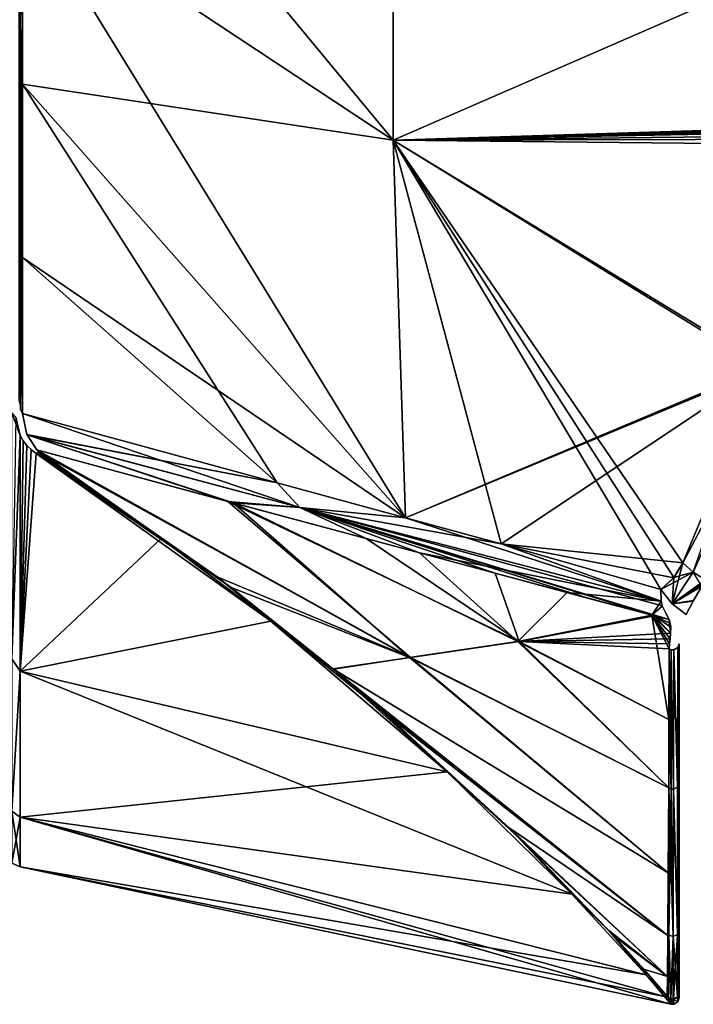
# Model space of a CAD drawing. Header units: millimetres. Extents: x -229 to 223, y -44 to 475.
# Tile 21 of 81: x -212 to -180, y 257 to 303. Entities that reach past the tile are written whole.
import ezdxf

# ---------------------------------------------------------------- set-up
doc = ezdxf.new("R2010")
doc.units = ezdxf.units.MM
doc.header["$LTSCALE"] = 52.148148
for name, color, linetype in [('255', 7, 'CONTINUOUS'), ('256', 7, 'CONTINUOUS'), ('290', 7, 'CONTINUOUS'), ('292', 7, 'CONTINUOUS'), ('293', 7, 'CONTINUOUS'), ('294', 7, 'CONTINUOUS'), ('295', 7, 'CONTINUOUS'), ('323', 7, 'CONTINUOUS'), ('325', 7, 'CONTINUOUS'), ('326', 7, 'CONTINUOUS'), ('327', 7, 'CONTINUOUS'), ('328', 7, 'CONTINUOUS'), ('329', 7, 'CONTINUOUS'), ('330', 7, 'CONTINUOUS'), ('331', 7, 'CONTINUOUS'), ('332', 7, 'CONTINUOUS'), ('333', 7, 'CONTINUOUS'), ('334', 7, 'CONTINUOUS'), ('336', 7, 'CONTINUOUS'), ('337', 7, 'CONTINUOUS'), ('338', 7, 'CONTINUOUS'), ('349', 7, 'CONTINUOUS'), ('353', 7, 'CONTINUOUS'), ('354', 7, 'CONTINUOUS')]:
    doc.layers.add(name, color=color, linetype=linetype)

msp = doc.modelspace()

# ---------------------------------------------------------------- linework, layer by layer
at = {"layer": '255', "linetype": 'Continuous'}
for points in [[(-194.355, 297.415, 106.408), (-194.355, 317.155, 115.775), (-211.672, 318.327, 88.052), (-194.355, 297.415, 106.408)], [(-211.672, 308.87, 82.919), (-194.355, 297.415, 106.408), (-211.672, 318.327, 88.052), (-211.672, 308.87, 82.919)], [(-194.355, 297.415, 106.408), (-176.317, 305.277, 132.651), (-194.355, 317.155, 115.775), (-194.355, 297.415, 106.408)], [(-211.672, 300.038, 76.775), (-194.355, 297.415, 106.408), (-211.672, 308.87, 82.919), (-211.672, 300.038, 76.775)], [(-173.401, 298.075, 132.514), (-176.317, 305.277, 132.651), (-194.355, 297.415, 106.408), (-173.401, 298.075, 132.514)], [(-193.779, 279.792, 94.8), (-194.355, 297.415, 106.408), (-211.672, 300.038, 76.775), (-193.779, 279.792, 94.8)], [(-211.672, 291.936, 69.693), (-193.779, 279.792, 94.8), (-211.672, 300.038, 76.775), (-211.672, 291.936, 69.693)], [(-173.385, 298.038, 132.513), (-173.401, 298.075, 132.514), (-194.355, 297.415, 106.408), (-173.385, 298.038, 132.513)], [(-173.37, 298.001, 132.512), (-173.385, 298.038, 132.513), (-194.355, 297.415, 106.408), (-173.37, 298.001, 132.512)], [(-173.333, 297.913, 132.509), (-173.37, 298.001, 132.512), (-194.355, 297.415, 106.408), (-173.333, 297.913, 132.509)], [(-173.296, 297.826, 132.506), (-173.333, 297.913, 132.509), (-194.355, 297.415, 106.408), (-173.296, 297.826, 132.506)], [(-173.231, 297.641, 132.486), (-173.296, 297.826, 132.506), (-194.355, 297.415, 106.408), (-173.231, 297.641, 132.486)], [(-173.198, 297.473, 132.441), (-173.231, 297.641, 132.486), (-194.355, 297.415, 106.408), (-173.198, 297.473, 132.441)], [(-173.221, 297.197, 132.286), (-173.198, 297.473, 132.441), (-194.355, 297.415, 106.408), (-173.221, 297.197, 132.286)], [(-177, 286.857, 122.68), (-173.221, 297.197, 132.286), (-194.355, 297.415, 106.408), (-177, 286.857, 122.68)], [(-193.779, 279.792, 94.8), (-177, 286.857, 122.68), (-194.355, 297.415, 106.408), (-193.779, 279.792, 94.8)], [(-199.77, 281.423, 85.624), (-193.779, 279.792, 94.8), (-211.672, 291.936, 69.693), (-199.77, 281.423, 85.624)], [(-211.672, 284.665, 61.762), (-199.77, 281.423, 85.624), (-211.672, 291.936, 69.693), (-211.672, 284.665, 61.762)], [(-177.041, 286.751, 122.569), (-177, 286.857, 122.68), (-193.779, 279.792, 94.8), (-177.041, 286.751, 122.569)], [(-189.319, 278.573, 100.84), (-177.041, 286.751, 122.569), (-193.779, 279.792, 94.8), (-189.319, 278.573, 100.84)], [(-180.83, 277.693, 111.975), (-177.041, 286.751, 122.569), (-189.319, 278.573, 100.84), (-180.83, 277.693, 111.975)], [(-181.256, 276.995, 110.907), (-180.83, 277.693, 111.975), (-189.319, 278.573, 100.84), (-181.256, 276.995, 110.907)], [(-181.848, 276.444, 109.715), (-181.256, 276.995, 110.907), (-189.319, 278.573, 100.84), (-181.848, 276.444, 109.715)]]:
    msp.add_3dface(points, dxfattribs=at)
at = {"layer": '256', "linetype": 'Continuous'}
for points in [[(-211.672, 308.87, -82.919), (-211.672, 318.327, -88.052), (-194.355, 297.415, -106.408), (-211.672, 308.87, -82.919)], [(-194.355, 297.415, -106.408), (-211.672, 318.327, -88.052), (-194.355, 317.155, -115.775), (-194.355, 297.415, -106.408)], [(-194.355, 297.415, -106.408), (-194.355, 317.155, -115.775), (-173.221, 297.197, -132.286), (-194.355, 297.415, -106.408)], [(-173.221, 297.197, -132.286), (-194.355, 317.155, -115.775), (-173.198, 297.479, -132.443), (-173.221, 297.197, -132.286)], [(-173.198, 297.479, -132.443), (-194.355, 317.155, -115.775), (-173.232, 297.646, -132.487), (-173.198, 297.479, -132.443)], [(-173.232, 297.646, -132.487), (-194.355, 317.155, -115.775), (-173.296, 297.826, -132.506), (-173.232, 297.646, -132.487)], [(-173.296, 297.826, -132.506), (-194.355, 317.155, -115.775), (-173.333, 297.913, -132.509), (-173.296, 297.826, -132.506)], [(-173.333, 297.913, -132.509), (-194.355, 317.155, -115.775), (-173.37, 298.001, -132.512), (-173.333, 297.913, -132.509)], [(-173.37, 298.001, -132.512), (-194.355, 317.155, -115.775), (-173.385, 298.038, -132.513), (-173.37, 298.001, -132.512)], [(-173.385, 298.038, -132.513), (-194.355, 317.155, -115.775), (-173.401, 298.075, -132.514), (-173.385, 298.038, -132.513)], [(-173.401, 298.075, -132.514), (-194.355, 317.155, -115.775), (-176.317, 305.277, -132.651), (-173.401, 298.075, -132.514)], [(-211.672, 300.038, -76.775), (-211.672, 308.87, -82.919), (-193.779, 279.792, -94.8), (-211.672, 300.038, -76.775)], [(-193.779, 279.792, -94.8), (-211.672, 308.87, -82.919), (-194.355, 297.415, -106.408), (-193.779, 279.792, -94.8)], [(-211.672, 291.936, -69.693), (-211.672, 300.038, -76.775), (-199.77, 281.423, -85.624), (-211.672, 291.936, -69.693)], [(-199.77, 281.423, -85.624), (-211.672, 300.038, -76.775), (-193.779, 279.792, -94.8), (-199.77, 281.423, -85.624)], [(-193.779, 279.792, -94.8), (-194.355, 297.415, -106.408), (-189.318, 278.573, -100.84), (-193.779, 279.792, -94.8)], [(-181.848, 276.444, -109.715), (-194.355, 297.415, -106.408), (-181.253, 276.999, -110.915), (-181.848, 276.444, -109.715)], [(-194.355, 297.415, -106.408), (-181.848, 276.444, -109.715), (-189.318, 278.573, -100.84), (-194.355, 297.415, -106.408)], [(-181.253, 276.999, -110.915), (-194.355, 297.415, -106.408), (-180.83, 277.693, -111.975), (-181.253, 276.999, -110.915)], [(-180.83, 277.693, -111.975), (-194.355, 297.415, -106.408), (-177.04, 286.752, -122.57), (-180.83, 277.693, -111.975)], [(-177.04, 286.752, -122.57), (-194.355, 297.415, -106.408), (-177, 286.857, -122.68), (-177.04, 286.752, -122.57)], [(-177, 286.857, -122.68), (-194.355, 297.415, -106.408), (-173.221, 297.197, -132.286), (-177, 286.857, -122.68)], [(-211.672, 284.665, -61.762), (-211.672, 291.936, -69.693), (-199.77, 281.423, -85.624), (-211.672, 284.665, -61.762)]]:
    msp.add_3dface(points, dxfattribs=at)
at = {"layer": '290', "linetype": 'Continuous'}
for points in [[(-180.83, 277.693, -111.975), (-177.04, 286.752, -122.57), (-176.262, 286.302, -122.94), (-180.83, 277.693, -111.975)], [(-180.83, 277.693, -111.975), (-176.262, 286.302, -122.94), (-180.338, 277.25, -112.142), (-180.83, 277.693, -111.975)], [(-180.338, 277.25, -112.142), (-176.262, 286.302, -122.94), (-179.762, 276.894, -112.213), (-180.338, 277.25, -112.142)]]:
    msp.add_3dface(points, dxfattribs=at)
at = {"layer": '292', "linetype": 'Continuous'}
for points in [[(-181.253, 276.999, -110.915), (-180.83, 277.693, -111.975), (-180.338, 277.25, -112.142), (-181.253, 276.999, -110.915)], [(-181.848, 276.444, -109.715), (-181.253, 276.999, -110.915), (-180.338, 277.25, -112.142), (-181.848, 276.444, -109.715)], [(-181.848, 276.444, -109.715), (-180.338, 277.25, -112.142), (-181.326, 275.78, -109.681), (-181.848, 276.444, -109.715)], [(-180.338, 277.25, -112.142), (-179.762, 276.894, -112.213), (-181.326, 275.78, -109.681), (-180.338, 277.25, -112.142)], [(-179.762, 276.894, -112.213), (-179.848, 276.745, -112.003), (-181.326, 275.78, -109.681), (-179.762, 276.894, -112.213)], [(-179.848, 276.745, -112.003), (-179.935, 276.599, -111.79), (-181.326, 275.78, -109.681), (-179.848, 276.745, -112.003)], [(-181.326, 275.78, -109.681), (-179.935, 276.599, -111.79), (-180.345, 275.892, -110.667), (-181.326, 275.78, -109.681)], [(-180.675, 275.27, -109.521), (-181.326, 275.78, -109.681), (-180.345, 275.892, -110.667), (-180.675, 275.27, -109.521)]]:
    msp.add_3dface(points, dxfattribs=at)
at = {"layer": '293', "linetype": 'Continuous'}
for points in [[(-201.832, 280.49, -78.79), (-193.587, 273.268, -68.241), (-210.996, 282.958, -58.881), (-201.832, 280.49, -78.79)], [(-210.996, 282.958, -58.881), (-193.587, 273.268, -68.241), (-201.93, 276.54, -52.597), (-210.996, 282.958, -58.881)], [(-210.941, 282.898, -58.642), (-210.996, 282.958, -58.881), (-201.93, 276.54, -52.597), (-210.941, 282.898, -58.642)], [(-210.886, 282.837, -58.404), (-210.941, 282.898, -58.642), (-201.93, 276.54, -52.597), (-210.886, 282.837, -58.404)], [(-188.542, 274.01, -87.904), (-193.587, 273.268, -68.241), (-201.832, 280.49, -78.79), (-188.542, 274.01, -87.904)], [(-193.128, 278.149, -92.976), (-188.542, 274.01, -87.904), (-201.832, 280.49, -78.79), (-193.128, 278.149, -92.976)], [(-186.227, 276.3, -102.323), (-188.542, 274.01, -87.904), (-193.128, 278.149, -92.976), (-186.227, 276.3, -102.323)], [(-193.587, 273.268, -68.241), (-197.143, 272.722, -48.106), (-201.93, 276.54, -52.597), (-193.587, 273.268, -68.241)], [(-182.277, 275.253, -107.196), (-188.542, 274.01, -87.904), (-186.227, 276.3, -102.323), (-182.277, 275.253, -107.196)], [(-188.542, 274.01, -87.904), (-182.277, 275.253, -107.196), (-181.479, 270.375, -93.315), (-188.542, 274.01, -87.904)], [(-181.458, 273.911, -104.82), (-181.473, 273.679, -104.076), (-182.277, 275.253, -107.196), (-181.458, 273.911, -104.82)], [(-182.277, 275.253, -107.196), (-181.473, 273.679, -104.076), (-181.479, 270.375, -93.315), (-182.277, 275.253, -107.196)], [(-181.415, 274.134, -105.592), (-181.458, 273.911, -104.82), (-182.277, 275.253, -107.196), (-181.415, 274.134, -105.592)], [(-181.407, 274.411, -106.446), (-181.415, 274.134, -105.592), (-182.277, 275.253, -107.196), (-181.407, 274.411, -106.446)], [(-181.463, 275.045, -108.224), (-181.407, 274.411, -106.446), (-182.277, 275.253, -107.196), (-181.463, 275.045, -108.224)], [(-181.396, 274.678, -107.268), (-181.407, 274.411, -106.446), (-181.463, 275.045, -108.224), (-181.396, 274.678, -107.268)], [(-181.412, 274.863, -107.786), (-181.396, 274.678, -107.268), (-181.463, 275.045, -108.224), (-181.412, 274.863, -107.786)], [(-193.587, 273.268, -68.241), (-188.542, 274.01, -87.904), (-181.483, 267.18, -81.421), (-193.587, 273.268, -68.241)], [(-181.483, 267.18, -81.421), (-188.542, 274.01, -87.904), (-181.479, 270.375, -93.315), (-181.483, 267.18, -81.421)], [(-197.143, 272.722, -48.106), (-193.587, 273.268, -68.241), (-181.52, 263.225, -63.258), (-197.143, 272.722, -48.106)], [(-181.52, 263.225, -63.258), (-193.587, 273.268, -68.241), (-181.483, 267.18, -81.421), (-181.52, 263.225, -63.258)], [(-194.638, 270.582, -45.179), (-197.143, 272.722, -48.106), (-181.525, 260.29, -45.097), (-194.638, 270.582, -45.179)], [(-181.525, 260.29, -45.097), (-197.143, 272.722, -48.106), (-181.52, 263.225, -63.258), (-181.525, 260.29, -45.097)], [(-188.311, 264.69, -34.926), (-194.638, 270.582, -45.179), (-181.545, 258.384, -27.008), (-188.311, 264.69, -34.926)], [(-181.545, 258.384, -27.008), (-194.638, 270.582, -45.179), (-181.525, 260.29, -45.097), (-181.545, 258.384, -27.008)], [(-184.027, 260.243, -23.189), (-188.311, 264.69, -34.926), (-181.545, 258.384, -27.008), (-184.027, 260.243, -23.189)], [(-181.563, 257.459, -9.051), (-184.027, 260.243, -23.189), (-181.545, 258.384, -27.008), (-181.563, 257.459, -9.051)]]:
    msp.add_3dface(points, dxfattribs=at)
at = {"layer": '294', "linetype": 'Continuous'}
for points in [[(-181.473, 273.679, -104.076), (-181.483, 267.18, -81.421), (-181.479, 270.375, -93.315), (-181.473, 273.679, -104.076)], [(-181.483, 267.18, -81.421), (-181.473, 273.679, -104.076), (-181.376, 267.128, -81.434), (-181.483, 267.18, -81.421)], [(-181.376, 267.128, -81.434), (-181.473, 273.679, -104.076), (-181.366, 273.633, -104.091), (-181.376, 267.128, -81.434)], [(-181.26, 267.121, -81.436), (-181.376, 267.128, -81.434), (-181.366, 273.633, -104.091), (-181.26, 267.121, -81.436)], [(-181.252, 273.63, -104.092), (-181.26, 267.121, -81.436), (-181.366, 273.633, -104.091), (-181.252, 273.63, -104.092)], [(-181.07, 267.223, -81.411), (-181.26, 267.121, -81.436), (-181.252, 273.63, -104.092), (-181.07, 267.223, -81.411)], [(-181.068, 273.73, -104.059), (-181.07, 267.223, -81.411), (-181.252, 273.63, -104.092), (-181.068, 273.73, -104.059)], [(-181, 270.459, -92.74), (-181.07, 267.223, -81.411), (-181.068, 273.73, -104.059), (-181, 270.459, -92.74)], [(-181, 273.911, -104), (-181, 270.459, -92.74), (-181.068, 273.73, -104.059), (-181, 273.911, -104)], [(-181, 267.411, -81.364), (-181.07, 267.223, -81.411), (-181, 270.459, -92.74), (-181, 267.411, -81.364)]]:
    msp.add_3dface(points, dxfattribs=at)
at = {"layer": '295', "linetype": 'Continuous'}
for points in [[(-181.483, 267.18, -81.421), (-181.376, 267.128, -81.434), (-181.488, 260.312, -45.498), (-181.483, 267.18, -81.421)], [(-181.376, 267.128, -81.434), (-181.278, 260.247, -45.506), (-181.488, 260.312, -45.498), (-181.376, 267.128, -81.434)], [(-181.376, 267.128, -81.434), (-181.26, 267.121, -81.436), (-181.278, 260.247, -45.506), (-181.376, 267.128, -81.434)], [(-181.26, 267.121, -81.436), (-181.08, 260.341, -45.494), (-181.278, 260.247, -45.506), (-181.26, 267.121, -81.436)], [(-181.26, 267.121, -81.436), (-181.07, 267.223, -81.411), (-181.08, 260.341, -45.494), (-181.26, 267.121, -81.436)], [(-181.07, 267.223, -81.411), (-181, 267.411, -81.364), (-181.08, 260.341, -45.494), (-181.07, 267.223, -81.411)], [(-181, 267.411, -81.364), (-181, 260.544, -45.466), (-181.08, 260.341, -45.494), (-181, 267.411, -81.364)], [(-181.393, 257.345, -9.041), (-181.494, 257.401, -9.04), (-181.488, 260.312, -45.498), (-181.393, 257.345, -9.041)], [(-181.278, 260.247, -45.506), (-181.393, 257.345, -9.041), (-181.488, 260.312, -45.498), (-181.278, 260.247, -45.506)], [(-181.281, 257.331, -9.041), (-181.393, 257.345, -9.041), (-181.278, 260.247, -45.506), (-181.281, 257.331, -9.041)], [(-181.082, 257.423, -9.039), (-181.281, 257.331, -9.041), (-181.278, 260.247, -45.506), (-181.082, 257.423, -9.039)], [(-181.08, 260.341, -45.494), (-181.082, 257.423, -9.039), (-181.278, 260.247, -45.506), (-181.08, 260.341, -45.494)], [(-181, 257.631, -9.034), (-181.082, 257.423, -9.039), (-181, 260.544, -45.466), (-181, 257.631, -9.034)], [(-181, 260.544, -45.466), (-181.082, 257.423, -9.039), (-181.08, 260.341, -45.494), (-181, 260.544, -45.466)]]:
    msp.add_3dface(points, dxfattribs=at)
at = {"layer": '323', "linetype": 'Continuous'}
msp.add_3dface([(-177.041, 286.751, 122.569), (-180.83, 277.693, 111.975), (-180.338, 277.25, 112.142), (-177.041, 286.751, 122.569)], dxfattribs=at)
at = {"layer": '325', "linetype": 'Continuous'}
for points in [[(-180.83, 277.693, 111.975), (-181.256, 276.995, 110.907), (-181.326, 275.78, 109.681), (-180.83, 277.693, 111.975)], [(-180.338, 277.25, 112.142), (-180.83, 277.693, 111.975), (-181.326, 275.78, 109.681), (-180.338, 277.25, 112.142)], [(-179.935, 276.599, 111.79), (-180.338, 277.25, 112.142), (-181.326, 275.78, 109.681), (-179.935, 276.599, 111.79)], [(-181.256, 276.995, 110.907), (-181.848, 276.444, 109.715), (-181.326, 275.78, 109.681), (-181.256, 276.995, 110.907)], [(-180.327, 275.924, 110.722), (-179.935, 276.599, 111.79), (-181.326, 275.78, 109.681), (-180.327, 275.924, 110.722)], [(-180.675, 275.27, 109.521), (-180.327, 275.924, 110.722), (-181.326, 275.78, 109.681), (-180.675, 275.27, 109.521)]]:
    msp.add_3dface(points, dxfattribs=at)
at = {"layer": '326', "linetype": 'Continuous'}
for points in [[(-210.941, 282.898, 58.642), (-193.549, 273.273, 68.412), (-210.996, 282.958, 58.881), (-210.941, 282.898, 58.642)], [(-210.996, 282.958, 58.881), (-193.549, 273.273, 68.412), (-202.076, 280.556, 78.339), (-210.996, 282.958, 58.881)], [(-210.886, 282.837, 58.404), (-193.549, 273.273, 68.412), (-210.941, 282.898, 58.642), (-210.886, 282.837, 58.404)], [(-202.575, 277.029, 53.115), (-193.549, 273.273, 68.412), (-210.886, 282.837, 58.404), (-202.575, 277.029, 53.115)], [(-193.549, 273.273, 68.412), (-188.477, 274.021, 88.127), (-202.076, 280.556, 78.339), (-193.549, 273.273, 68.412)], [(-202.076, 280.556, 78.339), (-188.477, 274.021, 88.127), (-195.622, 278.819, 89.233), (-202.076, 280.556, 78.339)], [(-195.622, 278.819, 89.233), (-188.477, 274.021, 88.127), (-189.599, 277.202, 97.921), (-195.622, 278.819, 89.233)], [(-188.477, 274.021, 88.127), (-182.148, 275.22, 107.357), (-189.599, 277.202, 97.921), (-188.477, 274.021, 88.127)], [(-189.599, 277.202, 97.921), (-182.148, 275.22, 107.357), (-185.222, 276.031, 103.578), (-189.599, 277.202, 97.921)], [(-197.167, 272.741, 48.126), (-193.549, 273.273, 68.412), (-202.575, 277.029, 53.115), (-197.167, 272.741, 48.126)], [(-182.148, 275.22, 107.357), (-188.477, 274.021, 88.127), (-181.407, 274.411, 106.446), (-182.148, 275.22, 107.357)], [(-181.463, 275.045, 108.224), (-182.148, 275.22, 107.357), (-181.411, 274.86, 107.778), (-181.463, 275.045, 108.224)], [(-181.411, 274.86, 107.778), (-182.148, 275.22, 107.357), (-181.396, 274.678, 107.268), (-181.411, 274.86, 107.778)], [(-181.396, 274.678, 107.268), (-182.148, 275.22, 107.357), (-181.407, 274.411, 106.446), (-181.396, 274.678, 107.268)], [(-188.477, 274.021, 88.127), (-181.415, 274.134, 105.592), (-181.407, 274.411, 106.446), (-188.477, 274.021, 88.127)], [(-193.549, 273.273, 68.412), (-181.483, 267.18, 81.421), (-188.477, 274.021, 88.127), (-193.549, 273.273, 68.412)], [(-181.458, 273.911, 104.82), (-181.415, 274.134, 105.592), (-188.477, 274.021, 88.127), (-181.458, 273.911, 104.82)], [(-181.473, 273.679, 104.076), (-181.458, 273.911, 104.82), (-188.477, 274.021, 88.127), (-181.473, 273.679, 104.076)], [(-181.479, 270.375, 93.315), (-181.473, 273.679, 104.076), (-188.477, 274.021, 88.127), (-181.479, 270.375, 93.315)], [(-181.483, 267.18, 81.421), (-181.479, 270.375, 93.315), (-188.477, 274.021, 88.127), (-181.483, 267.18, 81.421)], [(-197.167, 272.741, 48.126), (-181.52, 263.225, 63.258), (-193.549, 273.273, 68.412), (-197.167, 272.741, 48.126)], [(-181.52, 263.225, 63.258), (-181.483, 267.18, 81.421), (-193.549, 273.273, 68.412), (-181.52, 263.225, 63.258)], [(-181.525, 260.29, 45.097), (-181.52, 263.225, 63.258), (-197.167, 272.741, 48.126), (-181.525, 260.29, 45.097)], [(-195.433, 271.273, 46.167), (-181.525, 260.29, 45.097), (-197.167, 272.741, 48.126), (-195.433, 271.273, 46.167)], [(-188.945, 265.314, 36.214), (-181.525, 260.29, 45.097), (-195.433, 271.273, 46.167), (-188.945, 265.314, 36.214)], [(-181.545, 258.384, 27.008), (-181.525, 260.29, 45.097), (-188.945, 265.314, 36.214), (-181.545, 258.384, 27.008)], [(-184.287, 260.525, 24.142), (-181.545, 258.384, 27.008), (-188.945, 265.314, 36.214), (-184.287, 260.525, 24.142)], [(-182.657, 258.721, 17.066), (-181.545, 258.384, 27.008), (-184.287, 260.525, 24.142), (-182.657, 258.721, 17.066)], [(-181.563, 257.459, 9.051), (-181.545, 258.384, 27.008), (-182.657, 258.721, 17.066), (-181.563, 257.459, 9.051)]]:
    msp.add_3dface(points, dxfattribs=at)
at = {"layer": '327', "linetype": 'Continuous'}
for points in [[(-181.473, 273.679, 104.076), (-181.479, 270.375, 93.315), (-181.376, 267.129, 81.434), (-181.473, 273.679, 104.076)], [(-181.366, 273.633, 104.091), (-181.473, 273.679, 104.076), (-181.376, 267.129, 81.434), (-181.366, 273.633, 104.091)], [(-181.26, 267.122, 81.436), (-181.366, 273.633, 104.091), (-181.376, 267.129, 81.434), (-181.26, 267.122, 81.436)], [(-181.252, 273.63, 104.092), (-181.366, 273.633, 104.091), (-181.26, 267.122, 81.436), (-181.252, 273.63, 104.092)], [(-181.071, 267.223, 81.411), (-181.252, 273.63, 104.092), (-181.26, 267.122, 81.436), (-181.071, 267.223, 81.411)], [(-181.069, 273.73, 104.059), (-181.252, 273.63, 104.092), (-181.071, 267.223, 81.411), (-181.069, 273.73, 104.059)], [(-181, 267.411, 81.364), (-181.069, 273.73, 104.059), (-181.071, 267.223, 81.411), (-181, 267.411, 81.364)], [(-181, 273.911, 104), (-181.069, 273.73, 104.059), (-181, 270.459, 92.74), (-181, 273.911, 104)], [(-181, 270.459, 92.74), (-181.069, 273.73, 104.059), (-181, 267.411, 81.364), (-181, 270.459, 92.74)], [(-181.479, 270.375, 93.315), (-181.483, 267.18, 81.421), (-181.376, 267.129, 81.434), (-181.479, 270.375, 93.315)]]:
    msp.add_3dface(points, dxfattribs=at)
at = {"layer": '328', "linetype": 'Continuous'}
for points in [[(-181.278, 260.247, 45.506), (-181.483, 267.18, 81.421), (-181.488, 260.312, 45.498), (-181.278, 260.247, 45.506)], [(-181.376, 267.129, 81.434), (-181.483, 267.18, 81.421), (-181.278, 260.247, 45.506), (-181.376, 267.129, 81.434)], [(-181.26, 267.122, 81.436), (-181.376, 267.129, 81.434), (-181.278, 260.247, 45.506), (-181.26, 267.122, 81.436)], [(-181.08, 260.341, 45.494), (-181.26, 267.122, 81.436), (-181.278, 260.247, 45.506), (-181.08, 260.341, 45.494)], [(-181.071, 267.223, 81.411), (-181.26, 267.122, 81.436), (-181.08, 260.341, 45.494), (-181.071, 267.223, 81.411)], [(-181, 260.544, 45.466), (-181.071, 267.223, 81.411), (-181.08, 260.341, 45.494), (-181, 260.544, 45.466)], [(-181, 267.411, 81.364), (-181.071, 267.223, 81.411), (-181, 260.544, 45.466), (-181, 267.411, 81.364)], [(-181.488, 260.312, 45.498), (-181.494, 257.401, 9.04), (-181.386, 257.342, 9.041), (-181.488, 260.312, 45.498)], [(-181.278, 260.247, 45.506), (-181.488, 260.312, 45.498), (-181.386, 257.342, 9.041), (-181.278, 260.247, 45.506)], [(-181.267, 257.332, 9.041), (-181.278, 260.247, 45.506), (-181.386, 257.342, 9.041), (-181.267, 257.332, 9.041)], [(-181.08, 260.341, 45.494), (-181.278, 260.247, 45.506), (-181.267, 257.332, 9.041), (-181.08, 260.341, 45.494)], [(-181.072, 257.434, 9.039), (-181.08, 260.341, 45.494), (-181.267, 257.332, 9.041), (-181.072, 257.434, 9.039)], [(-181, 260.544, 45.466), (-181.08, 260.341, 45.494), (-181, 257.626, 9.034), (-181, 260.544, 45.466)], [(-181, 257.626, 9.034), (-181.08, 260.341, 45.494), (-181.072, 257.434, 9.039), (-181, 257.626, 9.034)]]:
    msp.add_3dface(points, dxfattribs=at)
at = {"layer": '329', "linetype": 'Continuous'}
for points in [[(-199.77, 281.423, 85.624), (-211.672, 284.665, 61.762), (-198.719, 280.274, 86.159), (-199.77, 281.423, 85.624)], [(-198.719, 280.274, 86.159), (-211.672, 284.665, 61.762), (-211.464, 283.682, 60.482), (-198.719, 280.274, 86.159)], [(-211.458, 283.666, 60.455), (-198.719, 280.274, 86.159), (-211.464, 283.682, 60.482), (-211.458, 283.666, 60.455)], [(-210.996, 282.958, 58.881), (-202.076, 280.556, 78.339), (-211.458, 283.666, 60.455), (-210.996, 282.958, 58.881)], [(-202.076, 280.556, 78.339), (-198.719, 280.274, 86.159), (-211.458, 283.666, 60.455), (-202.076, 280.556, 78.339)], [(-193.779, 279.792, 94.8), (-199.77, 281.423, 85.624), (-198.719, 280.274, 86.159), (-193.779, 279.792, 94.8)], [(-202.076, 280.556, 78.339), (-195.622, 278.819, 89.233), (-198.719, 280.274, 86.159), (-202.076, 280.556, 78.339)], [(-181.837, 275.906, 109.206), (-193.779, 279.792, 94.8), (-198.719, 280.274, 86.159), (-181.837, 275.906, 109.206)], [(-182.148, 275.22, 107.357), (-181.463, 275.045, 108.224), (-198.719, 280.274, 86.159), (-182.148, 275.22, 107.357)], [(-185.222, 276.031, 103.578), (-182.148, 275.22, 107.357), (-198.719, 280.274, 86.159), (-185.222, 276.031, 103.578)], [(-198.719, 280.274, 86.159), (-181.463, 275.045, 108.224), (-181.79, 275.679, 108.971), (-198.719, 280.274, 86.159)], [(-195.622, 278.819, 89.233), (-189.599, 277.202, 97.921), (-198.719, 280.274, 86.159), (-195.622, 278.819, 89.233)], [(-189.599, 277.202, 97.921), (-185.222, 276.031, 103.578), (-198.719, 280.274, 86.159), (-189.599, 277.202, 97.921)], [(-181.837, 275.906, 109.206), (-198.719, 280.274, 86.159), (-181.79, 275.679, 108.971), (-181.837, 275.906, 109.206)], [(-189.319, 278.573, 100.84), (-193.779, 279.792, 94.8), (-181.837, 275.906, 109.206), (-189.319, 278.573, 100.84)], [(-181.848, 276.444, 109.715), (-189.319, 278.573, 100.84), (-181.837, 275.906, 109.206), (-181.848, 276.444, 109.715)]]:
    msp.add_3dface(points, dxfattribs=at)
at = {"layer": '330', "linetype": 'Continuous'}
for points in [[(-210.952, 282.836, 58.275), (-211.034, 282.799, 58.161), (-205.197, 278.825, 54.707), (-210.952, 282.836, 58.275)], [(-210.886, 282.837, 58.404), (-210.952, 282.836, 58.275), (-205.197, 278.825, 54.707), (-210.886, 282.837, 58.404)], [(-202.575, 277.029, 53.115), (-210.886, 282.837, 58.404), (-205.197, 278.825, 54.707), (-202.575, 277.029, 53.115)], [(-200.078, 274.972, 50.645), (-202.575, 277.029, 53.115), (-205.197, 278.825, 54.707), (-200.078, 274.972, 50.645)], [(-197.167, 272.741, 48.126), (-202.575, 277.029, 53.115), (-200.078, 274.972, 50.645), (-197.167, 272.741, 48.126)], [(-191.834, 267.929, 40.8), (-197.167, 272.741, 48.126), (-200.078, 274.972, 50.645), (-191.834, 267.929, 40.8)], [(-195.433, 271.273, 46.167), (-197.167, 272.741, 48.126), (-191.834, 267.929, 40.8), (-195.433, 271.273, 46.167)], [(-188.945, 265.314, 36.214), (-195.433, 271.273, 46.167), (-191.834, 267.929, 40.8), (-188.945, 265.314, 36.214)], [(-186.018, 262.225, 28.811), (-188.945, 265.314, 36.214), (-191.834, 267.929, 40.8), (-186.018, 262.225, 28.811)], [(-184.287, 260.525, 24.142), (-188.945, 265.314, 36.214), (-186.018, 262.225, 28.811), (-184.287, 260.525, 24.142)], [(-182.548, 258.448, 15.064), (-184.287, 260.525, 24.142), (-186.018, 262.225, 28.811), (-182.548, 258.448, 15.064)], [(-182.657, 258.721, 17.066), (-184.287, 260.525, 24.142), (-182.548, 258.448, 15.064), (-182.657, 258.721, 17.066)], [(-181.563, 257.459, 9.051), (-182.657, 258.721, 17.066), (-182.548, 258.448, 15.064), (-181.563, 257.459, 9.051)], [(-181.68, 257.44, 7.669), (-181.563, 257.459, 9.051), (-182.548, 258.448, 15.064), (-181.68, 257.44, 7.669)], [(-181.526, 257.414, 8.575), (-181.563, 257.459, 9.051), (-181.68, 257.44, 7.669), (-181.526, 257.414, 8.575)], [(-181.493, 257.373, 8.111), (-181.526, 257.414, 8.575), (-181.68, 257.44, 7.669), (-181.493, 257.373, 8.111)], [(-181.405, 257.177, 4.237), (-181.493, 257.373, 8.111), (-181.68, 257.44, 7.669), (-181.405, 257.177, 4.237)], [(-181.387, 257.092, 0), (-181.405, 257.177, 4.237), (-181.68, 257.44, 7.669), (-181.387, 257.092, 0)]]:
    msp.add_3dface(points, dxfattribs=at)
at = {"layer": '331', "linetype": 'Continuous'}
for points in [[(-210.953, 282.836, -58.275), (-201.93, 276.54, -52.597), (-211.034, 282.799, -58.161), (-210.953, 282.836, -58.275)], [(-211.034, 282.799, -58.161), (-201.93, 276.54, -52.597), (-205.192, 278.821, -54.703), (-211.034, 282.799, -58.161)], [(-210.886, 282.837, -58.404), (-201.93, 276.54, -52.597), (-210.953, 282.836, -58.275), (-210.886, 282.837, -58.404)], [(-205.192, 278.821, -54.703), (-201.93, 276.54, -52.597), (-200.074, 274.969, -50.641), (-205.192, 278.821, -54.703)], [(-201.93, 276.54, -52.597), (-197.143, 272.722, -48.106), (-200.074, 274.969, -50.641), (-201.93, 276.54, -52.597)], [(-197.143, 272.722, -48.106), (-194.638, 270.582, -45.179), (-200.074, 274.969, -50.641), (-197.143, 272.722, -48.106)], [(-200.074, 274.969, -50.641), (-194.638, 270.582, -45.179), (-191.832, 267.927, -40.796), (-200.074, 274.969, -50.641)], [(-194.638, 270.582, -45.179), (-188.311, 264.69, -34.926), (-191.832, 267.927, -40.796), (-194.638, 270.582, -45.179)], [(-191.832, 267.927, -40.796), (-188.311, 264.69, -34.926), (-186.017, 262.224, -28.809), (-191.832, 267.927, -40.796)], [(-188.311, 264.69, -34.926), (-184.027, 260.243, -23.189), (-186.017, 262.224, -28.809), (-188.311, 264.69, -34.926)], [(-186.017, 262.224, -28.809), (-184.027, 260.243, -23.189), (-182.548, 258.448, -15.063), (-186.017, 262.224, -28.809)], [(-184.027, 260.243, -23.189), (-181.563, 257.459, -9.051), (-182.548, 258.448, -15.063), (-184.027, 260.243, -23.189)], [(-181.563, 257.459, -9.051), (-181.526, 257.414, -8.576), (-182.548, 258.448, -15.063), (-181.563, 257.459, -9.051)], [(-181.526, 257.414, -8.576), (-181.493, 257.373, -8.111), (-182.548, 258.448, -15.063), (-181.526, 257.414, -8.576)], [(-182.548, 258.448, -15.063), (-181.493, 257.373, -8.111), (-181.68, 257.44, -7.669), (-182.548, 258.448, -15.063)], [(-181.405, 257.177, -4.224), (-181.387, 257.092, 0), (-181.68, 257.44, -7.669), (-181.405, 257.177, -4.224)], [(-181.493, 257.373, -8.111), (-181.405, 257.177, -4.224), (-181.68, 257.44, -7.669), (-181.493, 257.373, -8.111)]]:
    msp.add_3dface(points, dxfattribs=at)
at = {"layer": '332', "linetype": 'Continuous'}
for points in [[(-181.071, 257.408, -8.11), (-181.068, 257.189, 0), (-181.265, 257.304, -8.113), (-181.071, 257.408, -8.11)], [(-181, 257.602, -8.104), (-181, 257.457, -4.225), (-181.071, 257.408, -8.11), (-181, 257.602, -8.104)], [(-181, 257.457, -4.225), (-181, 257.38, 0), (-181.071, 257.408, -8.11), (-181, 257.457, -4.225)], [(-181, 257.38, 0), (-181.068, 257.189, 0), (-181.071, 257.408, -8.11), (-181, 257.38, 0)], [(-181.405, 257.177, -4.224), (-181.493, 257.373, -8.111), (-181.388, 257.315, -8.112), (-181.405, 257.177, -4.224)], [(-181.387, 257.092, 0), (-181.405, 257.177, -4.224), (-181.388, 257.315, -8.112), (-181.387, 257.092, 0)], [(-181.307, 257.08, 0), (-181.387, 257.092, 0), (-181.388, 257.315, -8.112), (-181.307, 257.08, 0)], [(-181.242, 257.085, 0), (-181.307, 257.08, 0), (-181.388, 257.315, -8.112), (-181.242, 257.085, 0)], [(-181.265, 257.304, -8.113), (-181.242, 257.085, 0), (-181.388, 257.315, -8.112), (-181.265, 257.304, -8.113)], [(-181.068, 257.189, 0), (-181.242, 257.085, 0), (-181.265, 257.304, -8.113), (-181.068, 257.189, 0)]]:
    msp.add_3dface(points, dxfattribs=at)
at = {"layer": '333', "linetype": 'Continuous'}
for points in [[(-181.265, 257.304, 8.113), (-181.068, 257.189, 0), (-181.071, 257.408, 8.11), (-181.265, 257.304, 8.113)], [(-181, 257.602, 8.104), (-181.071, 257.408, 8.11), (-181, 257.457, 4.228), (-181, 257.602, 8.104)], [(-181.071, 257.408, 8.11), (-181, 257.38, 0), (-181, 257.457, 4.228), (-181.071, 257.408, 8.11)], [(-181.068, 257.189, 0), (-181, 257.38, 0), (-181.071, 257.408, 8.11), (-181.068, 257.189, 0)], [(-181.493, 257.373, 8.111), (-181.405, 257.177, 4.237), (-181.307, 257.08, 0), (-181.493, 257.373, 8.111)], [(-181.493, 257.373, 8.111), (-181.307, 257.08, 0), (-181.388, 257.315, 8.112), (-181.493, 257.373, 8.111)], [(-181.405, 257.177, 4.237), (-181.387, 257.092, 0), (-181.307, 257.08, 0), (-181.405, 257.177, 4.237)], [(-181.307, 257.08, 0), (-181.242, 257.085, 0), (-181.388, 257.315, 8.112), (-181.307, 257.08, 0)], [(-181.388, 257.315, 8.112), (-181.242, 257.085, 0), (-181.265, 257.304, 8.113), (-181.388, 257.315, 8.112)], [(-181.242, 257.085, 0), (-181.068, 257.189, 0), (-181.265, 257.304, 8.113), (-181.242, 257.085, 0)]]:
    msp.add_3dface(points, dxfattribs=at)
at = {"layer": '334', "linetype": 'Continuous'}
for points in [[(-211.766, 302.783, -78.23), (-211.819, 318.666, -87.337), (-211.766, 324.15, -90.047), (-211.766, 302.783, -78.23)], [(-211.819, 300.525, -76.151), (-211.819, 318.666, -87.337), (-211.766, 302.783, -78.23), (-211.819, 300.525, -76.151)], [(-211.766, 285.048, -61.448), (-211.819, 300.525, -76.151), (-211.766, 302.783, -78.23), (-211.766, 285.048, -61.448)], [(-211.819, 285.278, -61.26), (-211.819, 300.525, -76.151), (-211.766, 285.048, -61.448), (-211.819, 285.278, -61.26)]]:
    msp.add_3dface(points, dxfattribs=at)
at = {"layer": '336', "linetype": 'Continuous'}
for points in [[(-211.978, 284.494, -59.991), (-211.782, 283.631, -58.993), (-212.172, 284.69, -60.057), (-211.978, 284.494, -59.991)], [(-212.172, 284.69, -60.057), (-211.782, 283.631, -58.993), (-212.172, 273.215, -41.794), (-212.172, 284.69, -60.057)], [(-211.782, 283.631, 58.993), (-211.978, 284.493, 59.99), (-212.172, 273.215, 41.794), (-211.782, 283.631, 58.993)], [(-211.782, 272.629, 40.971), (-211.782, 283.631, 58.993), (-212.172, 273.215, 41.794), (-211.782, 272.629, 40.971)], [(-211.782, 283.631, -58.993), (-211.782, 272.629, -40.971), (-212.172, 273.215, -41.794), (-211.782, 283.631, -58.993)], [(-212.172, 266.09, 21.434), (-211.782, 272.629, 40.971), (-212.172, 273.215, 41.794), (-212.172, 266.09, 21.434)], [(-212.172, 273.215, -41.794), (-211.782, 272.629, -40.971), (-212.172, 266.09, -21.434), (-212.172, 273.215, -41.794)], [(-211.782, 265.81, 20.988), (-211.782, 272.629, 40.971), (-212.172, 266.09, 21.434), (-211.782, 265.81, 20.988)], [(-211.782, 272.629, -40.971), (-211.782, 265.81, -20.988), (-212.172, 266.09, -21.434), (-211.782, 272.629, -40.971)], [(-212.172, 263.675), (-211.782, 265.81, 20.988), (-212.172, 266.09, 21.434), (-212.172, 263.675)], [(-211.782, 265.81, -20.988), (-211.782, 263.5), (-212.172, 266.09, -21.434), (-211.782, 265.81, -20.988)], [(-212.172, 266.09, -21.434), (-211.782, 263.5), (-212.172, 263.675), (-212.172, 266.09, -21.434)], [(-211.782, 263.5), (-211.782, 265.81, 20.988), (-212.172, 263.675), (-211.782, 263.5)]]:
    msp.add_3dface(points, dxfattribs=at)
at = {"layer": '337', "linetype": 'Continuous'}
for points in [[(-211.766, 324.15, 90.047), (-211.819, 318.666, 87.337), (-211.766, 302.783, 78.23), (-211.766, 324.15, 90.047)], [(-211.819, 318.666, 87.337), (-211.819, 300.525, 76.151), (-211.766, 302.783, 78.23), (-211.819, 318.666, 87.337)], [(-211.819, 285.278, 61.26), (-211.766, 285.048, 61.448), (-211.766, 302.783, 78.23), (-211.819, 285.278, 61.26)], [(-211.819, 300.525, 76.151), (-211.819, 285.278, 61.26), (-211.766, 302.783, 78.23), (-211.819, 300.525, 76.151)]]:
    msp.add_3dface(points, dxfattribs=at)
at = {"layer": '338', "linetype": 'Continuous'}
for points in [[(-211.672, 318.327, 88.052), (-211.766, 324.15, 90.047), (-211.766, 302.783, 78.23), (-211.672, 318.327, 88.052)], [(-211.672, 308.87, 82.919), (-211.672, 318.327, 88.052), (-211.766, 302.783, 78.23), (-211.672, 308.87, 82.919)], [(-211.672, 300.038, 76.775), (-211.672, 308.87, 82.919), (-211.766, 302.783, 78.23), (-211.672, 300.038, 76.775)], [(-211.766, 285.048, 61.448), (-211.672, 300.038, 76.775), (-211.766, 302.783, 78.23), (-211.766, 285.048, 61.448)], [(-211.672, 291.936, 69.693), (-211.672, 300.038, 76.775), (-211.766, 285.048, 61.448), (-211.672, 291.936, 69.693)], [(-211.672, 291.936, 69.693), (-211.766, 285.048, 61.448), (-211.759, 284.851, 61.61), (-211.672, 291.936, 69.693)], [(-211.672, 284.665, 61.762), (-211.672, 291.936, 69.693), (-211.759, 284.851, 61.61), (-211.672, 284.665, 61.762)]]:
    msp.add_3dface(points, dxfattribs=at)
at = {"layer": '349', "linetype": 'Continuous'}
for points in [[(-211.672, 308.87, -82.919), (-211.766, 302.783, -78.23), (-211.766, 324.15, -90.047), (-211.672, 308.87, -82.919)], [(-211.672, 308.87, -82.919), (-211.672, 300.038, -76.775), (-211.766, 302.783, -78.23), (-211.672, 308.87, -82.919)], [(-211.672, 300.038, -76.775), (-211.672, 291.936, -69.693), (-211.766, 302.783, -78.23), (-211.672, 300.038, -76.775)], [(-211.672, 291.936, -69.693), (-211.672, 284.665, -61.762), (-211.766, 302.783, -78.23), (-211.672, 291.936, -69.693)], [(-211.766, 302.783, -78.23), (-211.672, 284.665, -61.762), (-211.758, 284.85, -61.61), (-211.766, 302.783, -78.23)], [(-211.766, 285.048, -61.448), (-211.766, 302.783, -78.23), (-211.758, 284.85, -61.61), (-211.766, 285.048, -61.448)]]:
    msp.add_3dface(points, dxfattribs=at)
at = {"layer": '353', "linetype": 'Continuous'}
for points in [[(-211.782, 283.631, 58.993), (-211.782, 272.629, 40.971), (-211.633, 283.386, 58.726), (-211.782, 283.631, 58.993)], [(-211.782, 272.629, -40.971), (-211.782, 283.631, -58.993), (-211.633, 283.386, -58.726), (-211.782, 272.629, -40.971)], [(-211.633, 283.386, 58.726), (-211.782, 272.629, 40.971), (-211.459, 283.166, 58.498), (-211.633, 283.386, 58.726)], [(-211.459, 283.166, -58.498), (-211.782, 272.629, -40.971), (-211.633, 283.386, -58.726), (-211.459, 283.166, -58.498)], [(-211.459, 283.166, 58.498), (-211.782, 272.629, 40.971), (-211.264, 282.974, 58.312), (-211.459, 283.166, 58.498)], [(-211.264, 282.973, -58.312), (-211.782, 272.629, -40.971), (-211.459, 283.166, -58.498), (-211.264, 282.973, -58.312)], [(-211.782, 272.629, 40.971), (-211.034, 282.799, 58.161), (-211.264, 282.974, 58.312), (-211.782, 272.629, 40.971)], [(-211.034, 282.799, -58.161), (-211.782, 272.629, -40.971), (-211.264, 282.973, -58.312), (-211.034, 282.799, -58.161)], [(-205.197, 278.825, 54.707), (-211.034, 282.799, 58.161), (-211.782, 272.629, 40.971), (-205.197, 278.825, 54.707)], [(-211.034, 282.799, -58.161), (-200.074, 274.969, -50.641), (-211.782, 272.629, -40.971), (-211.034, 282.799, -58.161)], [(-211.034, 282.799, -58.161), (-205.192, 278.821, -54.703), (-200.074, 274.969, -50.641), (-211.034, 282.799, -58.161)], [(-200.078, 274.972, 50.645), (-205.197, 278.825, 54.707), (-211.782, 272.629, 40.971), (-200.078, 274.972, 50.645)], [(-191.834, 267.929, 40.8), (-200.078, 274.972, 50.645), (-211.782, 272.629, 40.971), (-191.834, 267.929, 40.8)], [(-200.074, 274.969, -50.641), (-191.832, 267.927, -40.796), (-211.782, 272.629, -40.971), (-200.074, 274.969, -50.641)], [(-191.834, 267.929, 40.8), (-211.782, 272.629, 40.971), (-211.782, 265.81, 20.988), (-191.834, 267.929, 40.8)], [(-191.832, 267.927, -40.796), (-186.017, 262.224, -28.809), (-211.782, 272.629, -40.971), (-191.832, 267.927, -40.796)], [(-186.017, 262.224, -28.809), (-211.782, 265.81, -20.988), (-211.782, 272.629, -40.971), (-186.017, 262.224, -28.809)], [(-186.018, 262.225, 28.811), (-191.834, 267.929, 40.8), (-211.782, 265.81, 20.988), (-186.018, 262.225, 28.811)], [(-181.68, 257.44, -7.669), (-181.387, 257.092, 0), (-211.782, 265.81, -20.988), (-181.68, 257.44, -7.669)], [(-181.387, 257.092, 0), (-211.782, 263.5), (-211.782, 265.81, -20.988), (-181.387, 257.092, 0)], [(-182.548, 258.448, 15.064), (-186.018, 262.225, 28.811), (-211.782, 265.81, 20.988), (-182.548, 258.448, 15.064)], [(-182.548, 258.448, 15.064), (-211.782, 265.81, 20.988), (-211.782, 263.5), (-182.548, 258.448, 15.064)], [(-186.017, 262.224, -28.809), (-182.548, 258.448, -15.063), (-211.782, 265.81, -20.988), (-186.017, 262.224, -28.809)], [(-182.548, 258.448, -15.063), (-181.68, 257.44, -7.669), (-211.782, 265.81, -20.988), (-182.548, 258.448, -15.063)], [(-181.387, 257.092, 0), (-181.68, 257.44, 7.669), (-211.782, 263.5), (-181.387, 257.092, 0)], [(-181.68, 257.44, 7.669), (-182.548, 258.448, 15.064), (-211.782, 263.5), (-181.68, 257.44, 7.669)]]:
    msp.add_3dface(points, dxfattribs=at)
at = {"layer": '354', "linetype": 'Continuous'}
for points in [[(-211.672, 284.665, -61.762), (-199.77, 281.423, -85.624), (-211.464, 283.681, -60.481), (-211.672, 284.665, -61.762)], [(-211.464, 283.681, -60.481), (-199.77, 281.423, -85.624), (-211.458, 283.666, -60.455), (-211.464, 283.681, -60.481)], [(-211.458, 283.666, -60.455), (-199.77, 281.423, -85.624), (-198.719, 280.274, -86.159), (-211.458, 283.666, -60.455)], [(-201.832, 280.49, -78.79), (-210.996, 282.958, -58.881), (-211.458, 283.666, -60.455), (-201.832, 280.49, -78.79)], [(-201.832, 280.49, -78.79), (-211.458, 283.666, -60.455), (-198.719, 280.274, -86.159), (-201.832, 280.49, -78.79)], [(-199.77, 281.423, -85.624), (-193.779, 279.792, -94.8), (-198.719, 280.274, -86.159), (-199.77, 281.423, -85.624)], [(-193.128, 278.149, -92.976), (-201.832, 280.49, -78.79), (-198.719, 280.274, -86.159), (-193.128, 278.149, -92.976)], [(-193.779, 279.792, -94.8), (-189.318, 278.573, -100.84), (-198.719, 280.274, -86.159), (-193.779, 279.792, -94.8)], [(-198.719, 280.274, -86.159), (-189.318, 278.573, -100.84), (-181.837, 275.904, -109.205), (-198.719, 280.274, -86.159)], [(-193.128, 278.149, -92.976), (-198.719, 280.274, -86.159), (-181.837, 275.904, -109.205), (-193.128, 278.149, -92.976)], [(-189.318, 278.573, -100.84), (-181.848, 276.444, -109.715), (-181.837, 275.904, -109.205), (-189.318, 278.573, -100.84)], [(-186.227, 276.3, -102.323), (-193.128, 278.149, -92.976), (-181.837, 275.904, -109.205), (-186.227, 276.3, -102.323)], [(-182.277, 275.253, -107.196), (-186.227, 276.3, -102.323), (-181.837, 275.904, -109.205), (-182.277, 275.253, -107.196)], [(-182.277, 275.253, -107.196), (-181.837, 275.904, -109.205), (-181.787, 275.671, -108.963), (-182.277, 275.253, -107.196)], [(-181.463, 275.045, -108.224), (-182.277, 275.253, -107.196), (-181.787, 275.671, -108.963), (-181.463, 275.045, -108.224)]]:
    msp.add_3dface(points, dxfattribs=at)

doc.saveas('drawing.dxf')
